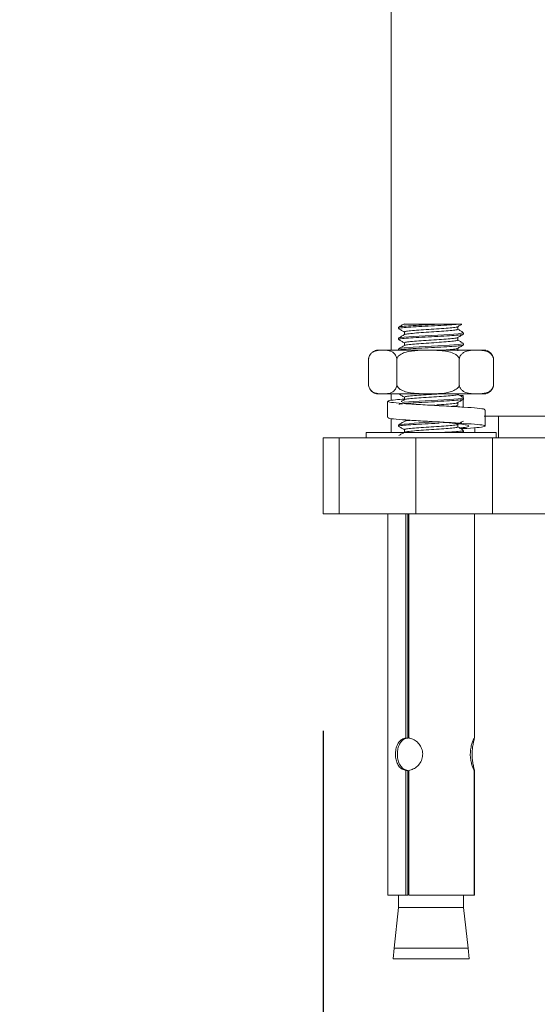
# Model space of a CAD drawing. Header units: millimetres. Extents: x 193.2 to 270.1, y 79 to 162.6.
# Tile 9 of 19: x 241.5 to 243.9, y 87.6 to 92.1. Entities that reach past the tile are written whole.
import ezdxf

# ---------------------------------------------------------------- set-up
doc = ezdxf.new("R2010")
doc.units = ezdxf.units.MM
doc.header["$PDSIZE"] = -1
doc.layers.add('COTAS', color=253, linetype='Continuous')
doc.layers.add('cuerpo', color=7, linetype='Continuous', lineweight=5)
doc.styles.add('ARIAL', font='arial.ttf')
doc.dimstyles.new('RS (E1.20)', dxfattribs={"dimtxt": 1.5, "dimasz": 0.7, "dimexe": 0.5, "dimexo": 1, "dimgap": 1, "dimtad": 0, "dimtih": 1, "dimtoh": 1, "dimdec": 0, "dimlfac": 20, "dimtxsty": 'ARIAL', "dimcen": 0, "dimclrd": 256, "dimclre": 256, "dimclrt": 256, "dimadec": 0, "dimazin": 0, "dimtfac": 1, "dimtdec": 0, "dimtofl": 0, "dimtmove": 0, "dimatfit": 3, "dimfxl": 1, "dimlwd": -1, "dimlwe": -1, "dimarcsym": 0})

# ---------------------------------------------------------------- blocks, each defined once
blk = doc.blocks.new('*D28')
at = {"layer": 'COTAS', "transparency": 16777216}
for p, q in [((242.9316, 88.8305), (242.9316, 85.5217)), ((248.5581, 88.8305), (248.5581, 85.5217)), ((242.2316, 86.0217), (241.5316, 86.0217)), ((249.2581, 86.0217), (249.9581, 86.0217))]:
    blk.add_line(p, q, dxfattribs=at)
for points in [[(242.2316, 86.1383), (242.2316, 85.905), (242.9316, 86.0217)], [(249.2581, 86.1383), (249.2581, 85.905), (248.5581, 86.0217)]]:
    blk.add_solid(points, dxfattribs=at)
at = {"layer": 'Defpoints', "color": 0, "transparency": 16777216}
for p in [(242.9316, 89.8305), (248.5581, 89.8305), (248.5581, 86.0217)]:
    blk.add_point(p, dxfattribs=at)
at = {"layer": 'COTAS', "transparency": 16777216, "insert": (245.6393, 86.0217), "char_height": 1.5, "attachment_point": 5, "style": 'ARIAL'}
blk.add_mtext('113', dxfattribs=at)

msp = doc.modelspace()

# ---------------------------------------------------------------- linework, layer by layer
at = {"layer": 'cuerpo'}
for p, q in [((243.2449, 92.2305), (243.2449, 90.5836)), ((243.4599, 90.704), (243.5547, 90.704)), ((243.2791, 90.6898), (243.2791, 90.6836)), ((243.3062, 90.668), (243.3062, 90.6559)), ((243.552, 90.6805), (243.552, 90.6925)), ((243.5791, 90.6586), (243.5791, 90.6648)), ((243.2791, 90.6398), (243.2791, 90.6336)), ((243.3062, 90.618), (243.3062, 90.6059)), ((243.552, 90.6305), (243.552, 90.6425)), ((243.5791, 90.6086), (243.5791, 90.6148)), ((243.1502, 90.5666), (243.1484, 90.5641)), ((243.1769, 90.5836), (243.1911, 90.5836)), ((243.221, 90.5836), (243.1911, 90.5836)), ((243.221, 90.5836), (243.3822, 90.5836)), ((243.2791, 90.5898), (243.2791, 90.5836)), ((243.4484, 90.5836), (243.3822, 90.5836)), ((243.4484, 90.5836), (243.6203, 90.5836)), ((243.552, 90.5805), (243.552, 90.5925)), ((243.6565, 90.5836), (243.6203, 90.5836)), ((243.6565, 90.5836), (243.6813, 90.5836)), ((243.1409, 90.4216), (243.1409, 90.5456)), ((243.2712, 90.4216), (243.2712, 90.5456)), ((243.5595, 90.4216), (243.5595, 90.5456)), ((243.7173, 90.4216), (243.7173, 90.5456)), ((243.1769, 90.3836), (243.1911, 90.3836)), ((243.221, 90.3836), (243.1911, 90.3836)), ((243.221, 90.3836), (243.3822, 90.3836)), ((243.2449, 90.3836), (243.2449, 90.3526)), ((243.2791, 90.3836), (243.2791, 90.3836)), ((243.4484, 90.3836), (243.3822, 90.3836)), ((243.4484, 90.3836), (243.6203, 90.3836)), ((243.6565, 90.3836), (243.6203, 90.3836)), ((243.6565, 90.3836), (243.6813, 90.3836)), ((243.2289, 90.3485), (243.2289, 90.2735)), ((243.3062, 90.368), (243.3062, 90.3559)), ((243.4465, 90.3316), (243.4342, 90.3308)), ((243.552, 90.3305), (243.552, 90.3425)), ((243.5621, 90.3751), (243.577, 90.3751)), ((243.577, 90.3751), (243.577, 90.3664)), ((243.577, 90.357), (243.577, 90.322)), ((243.5791, 90.3586), (243.5791, 90.3648)), ((243.6789, 90.2347), (243.6789, 90.3097)), ((243.2449, 90.2694), (243.2449, 90.2055)), ((243.2791, 90.2398), (243.2791, 90.2336)), ((243.552, 90.2305), (243.552, 90.2425)), ((243.6746, 90.2805), (244.096, 90.2805)), ((243.7404, 90.1805), (243.7404, 90.2805)), ((243.1291, 90.2055), (243.1291, 90.1805)), ((243.6803, 90.2055), (243.1291, 90.2055)), ((243.3062, 90.218), (243.3062, 90.2059)), ((243.5664, 90.2226), (243.577, 90.2226)), ((243.5791, 90.2086), (243.5791, 90.2148)), ((243.6315, 90.2055), (243.6315, 90.2268)), ((243.7291, 90.2055), (243.6803, 90.2055)), ((243.7291, 90.1805), (243.7291, 90.2055)), ((242.9316, 90.1805), (242.9316, 89.8305)), ((243.0048, 90.1805), (242.9316, 90.1805)), ((243.0048, 89.8305), (243.0048, 90.1805)), ((243.0048, 90.1805), (243.3584, 90.1805)), ((243.3584, 90.1805), (243.3584, 89.8305)), ((243.712, 90.1805), (243.3584, 90.1805)), ((243.712, 89.8305), (243.712, 90.1805)), ((243.712, 90.1805), (244.0949, 90.1805)), ((242.9316, 89.8305), (243.0048, 89.8305)), ((243.0048, 89.8305), (243.3584, 89.8305)), ((243.2291, 89.8305), (243.2291, 88.0726)), ((243.3134, 89.8305), (243.3134, 88.7972)), ((243.3216, 89.8305), (243.3216, 88.7972)), ((243.3262, 89.8225), (243.3216, 89.8217)), ((243.3262, 89.81), (243.3216, 89.8092)), ((243.3262, 89.8305), (243.3262, 88.7972)), ((243.3584, 89.8305), (243.712, 89.8305)), ((243.6291, 88.7962), (243.6291, 89.8305)), ((243.712, 89.8305), (244.9242, 89.8305)), ((243.3262, 89.7725), (243.3216, 89.7717)), ((243.3262, 89.76), (243.3216, 89.7592)), ((243.3262, 89.7225), (243.3216, 89.7217)), ((243.3262, 89.71), (243.3216, 89.7092)), ((243.3262, 89.6725), (243.3216, 89.6717)), ((243.3262, 89.66), (243.3216, 89.6592)), ((243.3262, 89.6225), (243.3216, 89.6217)), ((243.3262, 89.61), (243.3216, 89.6092)), ((243.3262, 89.5725), (243.3216, 89.5717)), ((243.3262, 89.56), (243.3216, 89.5592)), ((243.3262, 89.5225), (243.3216, 89.5217)), ((243.3262, 89.51), (243.3216, 89.5092)), ((243.3262, 89.4725), (243.3216, 89.4717)), ((243.3262, 89.46), (243.3216, 89.4592)), ((243.3262, 89.4225), (243.3216, 89.4217)), ((243.3262, 89.41), (243.3216, 89.4092)), ((243.3262, 89.3725), (243.3216, 89.3717)), ((243.3262, 89.36), (243.3216, 89.3592)), ((243.3216, 88.7972), (243.3134, 88.7972)), ((243.3134, 88.648), (243.3134, 88.0726)), ((243.3134, 88.648), (243.3216, 88.648)), ((243.3216, 88.648), (243.3216, 88.0726)), ((243.3262, 88.648), (243.3262, 88.0726)), ((243.6282, 88.0726), (243.6282, 88.648)), ((243.6291, 88.648), (243.6282, 88.648)), ((243.6291, 88.648), (243.6291, 88.0726)), ((243.2291, 88.0726), (243.3134, 88.0726)), ((243.2791, 88.0726), (243.2791, 88.0164)), ((243.3134, 88.0726), (243.3216, 88.0726)), ((243.3262, 88.0726), (243.6282, 88.0726)), ((243.5791, 88.0164), (243.5791, 88.0726)), ((243.6282, 88.0726), (243.6291, 88.0726)), ((243.2791, 88.0164), (243.2587, 87.829)), ((243.5547, 88.0164), (243.2791, 88.0164)), ((243.5791, 88.0164), (243.5547, 88.0164)), ((243.5995, 87.829), (243.5791, 88.0164)), ((243.2587, 87.829), (243.2541, 87.779)), ((243.2587, 87.829), (243.5995, 87.829)), ((243.6041, 87.779), (243.5995, 87.829)), ((243.2541, 87.779), (243.6041, 87.779))]:
    msp.add_line(p, q, dxfattribs=at)
at = {"layer": 'cuerpo', "flags": 128}
for points in [[(243.5762, 90.6648), (243.5765, 90.6634), (243.5547, 90.6602), (243.5137, 90.6571), (243.4599, 90.654), (243.4599, 90.654), (243.4014, 90.6509), (243.3471, 90.6477), (243.3053, 90.6446), (243.2823, 90.6415), (243.282, 90.6398)], [(243.5762, 90.6148), (243.5765, 90.6134), (243.5547, 90.6102), (243.5137, 90.6071), (243.4599, 90.604), (243.4599, 90.604), (243.4014, 90.6009), (243.3471, 90.5977), (243.3053, 90.5946), (243.2823, 90.5915), (243.282, 90.5898)], [(243.5762, 90.3648), (243.5765, 90.3634), (243.5547, 90.3602), (243.5137, 90.3571), (243.4599, 90.354), (243.4599, 90.354), (243.4014, 90.3509), (243.3471, 90.3477), (243.3053, 90.3446), (243.2973, 90.3435)]]:
    msp.add_lwpolyline(points, dxfattribs=at)
at = {"layer": 'cuerpo'}
for centre, radius, start, end in [((243.1886, 90.5358), 0.0492, 103.7763, 126.3569), ((243.6696, 90.5358), 0.0492, 35.1131, 76.2237), ((243.1886, 90.4314), 0.0492, 215.7341, 256.2237), ((243.6696, 90.4314), 0.0492, 283.7763, 324.1927), ((243.5256, 88.3263), 1.929, 91.7474, 97.254)]:
    msp.add_arc(centre, radius, start, end, dxfattribs=at)
for points, knots in [([(243.3068, 90.7063), (243.3022, 90.7037), (243.2932, 90.6984), (243.2841, 90.6931), (243.2796, 90.6905)], [0, 0, 0, 0, 0.499806, 1, 1, 1, 1]), ([(243.4599, 90.704), (243.4402, 90.7029), (243.4009, 90.7009), (243.3447, 90.6977), (243.3028, 90.6946), (243.2801, 90.692), (243.2815, 90.6904), (243.282, 90.6898)], [0, 0, 0, 0, 0.220921, 0.441843, 0.662764, 0.883685, 1, 1, 1, 1]), ([(243.5547, 90.704), (243.5421, 90.7029), (243.5168, 90.7009), (243.4604, 90.6977), (243.4008, 90.6946), (243.3447, 90.6915), (243.3028, 90.6884), (243.2801, 90.6857), (243.2815, 90.6841), (243.282, 90.6836)], [0, 0, 0, 0, 0.153222, 0.306443, 0.459665, 0.612886, 0.766108, 0.919329, 1, 1, 1, 1]), ([(243.3037, 90.704), (243.3034, 90.704), (243.301, 90.704), (243.31, 90.704), (243.3305, 90.704), (243.3653, 90.704), (243.4096, 90.704), (243.4425, 90.704), (243.4599, 90.704)], [0, 0, 0, 0, 0.024921, 0.201028, 0.389499, 0.581321, 0.778463, 1, 1, 1, 1]), ([(243.5511, 90.692), (243.5556, 90.6946), (243.562, 90.6983), (243.5684, 90.702), (243.5703, 90.7031)], [0, 0, 0, 0, 0.70974, 1, 1, 1, 1]), ([(243.5547, 90.704), (243.5617, 90.704), (243.5717, 90.704), (243.5702, 90.704), (243.5698, 90.704)], [0, 0, 0, 0, 0.700918, 1, 1, 1, 1]), ([(243.2792, 90.6833), (243.2837, 90.6807), (243.2928, 90.6754), (243.3018, 90.6702), (243.3063, 90.6676)], [0, 0, 0, 0, 0.500065, 1, 1, 1, 1]), ([(243.3068, 90.6563), (243.3022, 90.6537), (243.2932, 90.6484), (243.2841, 90.6431), (243.2796, 90.6405)], [0, 0, 0, 0, 0.499806, 1, 1, 1, 1]), ([(243.5764, 90.6578), (243.5766, 90.6575), (243.5775, 90.6563), (243.5567, 90.654), (243.5163, 90.6509), (243.4606, 90.6477), (243.4007, 90.6446), (243.3447, 90.6415), (243.3028, 90.6384), (243.2801, 90.6357), (243.2815, 90.6341), (243.282, 90.6336)], [0, 0, 0, 0, 0.026997, 0.156274, 0.285551, 0.414828, 0.544105, 0.673382, 0.802659, 0.931936, 1, 1, 1, 1]), ([(243.5498, 90.692), (243.5499, 90.6918), (243.5506, 90.6906), (243.5336, 90.6884), (243.5006, 90.6852), (243.4549, 90.6821), (243.4058, 90.679), (243.36, 90.6759), (243.3254, 90.6727), (243.3064, 90.67), (243.3079, 90.6682), (243.3085, 90.6676)], [0, 0, 0, 0, 0.020068, 0.148037, 0.276006, 0.403975, 0.531943, 0.659912, 0.787881, 0.91585, 1, 1, 1, 1]), ([(243.5497, 90.6805), (243.5502, 90.68), (243.5517, 90.6784), (243.5341, 90.6759), (243.5004, 90.6727), (243.4549, 90.6696), (243.4059, 90.6665), (243.3599, 90.6634), (243.3259, 90.6602), (243.308, 90.6579), (243.3085, 90.6565), (243.3087, 90.6562)], [0, 0, 0, 0, 0.061556, 0.190544, 0.319531, 0.448519, 0.577507, 0.706494, 0.835482, 0.96447, 1, 1, 1, 1]), ([(243.5511, 90.642), (243.5556, 90.6446), (243.5647, 90.6499), (243.5738, 90.6552), (243.5783, 90.6578)], [0, 0, 0, 0, 0.499798, 1, 1, 1, 1]), ([(243.5779, 90.6659), (243.5734, 90.6685), (243.5648, 90.6735), (243.5562, 90.6785), (243.552, 90.6809)], [0, 0, 0, 0, 0.523044, 1, 1, 1, 1]), ([(243.2792, 90.6333), (243.2837, 90.6307), (243.2928, 90.6254), (243.3018, 90.6202), (243.3063, 90.6176)], [0, 0, 0, 0, 0.500065, 1, 1, 1, 1]), ([(243.3068, 90.6063), (243.3022, 90.6037), (243.2932, 90.5984), (243.2841, 90.5931), (243.2796, 90.5905)], [0, 0, 0, 0, 0.499806, 1, 1, 1, 1]), ([(243.5764, 90.6078), (243.5766, 90.6075), (243.5775, 90.6063), (243.5567, 90.604), (243.5163, 90.6009), (243.4606, 90.5977), (243.4007, 90.5946), (243.3447, 90.5915), (243.3028, 90.5884), (243.2801, 90.5857), (243.2815, 90.5841), (243.282, 90.5836)], [0, 0, 0, 0, 0.026997, 0.156274, 0.285551, 0.414828, 0.544105, 0.673382, 0.802659, 0.931936, 1, 1, 1, 1]), ([(243.5498, 90.642), (243.5499, 90.6418), (243.5506, 90.6406), (243.5336, 90.6384), (243.5006, 90.6352), (243.4549, 90.6321), (243.4058, 90.629), (243.36, 90.6259), (243.3254, 90.6227), (243.3064, 90.62), (243.3079, 90.6182), (243.3085, 90.6176)], [0, 0, 0, 0, 0.020068, 0.148037, 0.276006, 0.403975, 0.531943, 0.659912, 0.787881, 0.91585, 1, 1, 1, 1]), ([(243.5497, 90.6305), (243.5502, 90.63), (243.5517, 90.6284), (243.5341, 90.6259), (243.5004, 90.6227), (243.4549, 90.6196), (243.4059, 90.6165), (243.3599, 90.6134), (243.3259, 90.6102), (243.308, 90.6079), (243.3085, 90.6065), (243.3087, 90.6062)], [0, 0, 0, 0, 0.061556, 0.190544, 0.319531, 0.448519, 0.577507, 0.706494, 0.835482, 0.96447, 1, 1, 1, 1]), ([(243.5511, 90.592), (243.5556, 90.5946), (243.5647, 90.5999), (243.5738, 90.6052), (243.5783, 90.6078)], [0, 0, 0, 0, 0.499798, 1, 1, 1, 1]), ([(243.5779, 90.6159), (243.5734, 90.6185), (243.5648, 90.6235), (243.5562, 90.6285), (243.552, 90.6309)], [0, 0, 0, 0, 0.523044, 1, 1, 1, 1]), ([(243.1911, 90.5836), (243.1824, 90.5827), (243.1702, 90.5814), (243.1548, 90.5723), (243.1467, 90.5628), (243.1423, 90.5525), (243.1412, 90.5472), (243.1409, 90.5456)], [0, 0, 0, 0, 0.468753, 0.661648, 0.856053, 0.957435, 1, 1, 1, 1]), ([(243.2712, 90.5456), (243.2704, 90.549), (243.2682, 90.5574), (243.2608, 90.5691), (243.2448, 90.5812), (243.2306, 90.5826), (243.221, 90.5836)], [0, 0, 0, 0, 0.09568, 0.232406, 0.482533, 1, 1, 1, 1]), ([(243.3822, 90.5836), (243.3631, 90.5827), (243.336, 90.5814), (243.3021, 90.5723), (243.2842, 90.5628), (243.2745, 90.5525), (243.272, 90.5472), (243.2712, 90.5456)], [0, 0, 0, 0, 0.468753, 0.661648, 0.856053, 0.957435, 1, 1, 1, 1]), ([(243.5595, 90.5456), (243.5575, 90.549), (243.5529, 90.5574), (243.5363, 90.5691), (243.5011, 90.5812), (243.4697, 90.5826), (243.4484, 90.5836)], [0, 0, 0, 0, 0.09568, 0.232406, 0.482533, 1, 1, 1, 1]), ([(243.5498, 90.592), (243.5499, 90.5918), (243.5506, 90.5906), (243.5333, 90.5884), (243.5066, 90.5857), (243.4833, 90.5841), (243.4754, 90.5836)], [0, 0, 0, 0, 0.058505, 0.431579, 0.804652, 1, 1, 1, 1]), ([(243.6203, 90.5836), (243.6082, 90.5826), (243.592, 90.5812), (243.5732, 90.5698), (243.5649, 90.5601), (243.5609, 90.5512), (243.5597, 90.5467), (243.5595, 90.5456)], [0, 0, 0, 0, 0.535285, 0.723652, 0.879377, 0.969478, 1, 1, 1, 1]), ([(243.7173, 90.5456), (243.717, 90.5468), (243.7158, 90.5518), (243.7113, 90.5611), (243.6998, 90.5735), (243.6807, 90.5815), (243.665, 90.5829), (243.6565, 90.5836)], [0, 0, 0, 0, 0.032665, 0.134288, 0.29712, 0.62078, 1, 1, 1, 1]), ([(243.7093, 90.5638), (243.7104, 90.5625), (243.7132, 90.5594), (243.7159, 90.5525), (243.717, 90.5472), (243.7173, 90.5456)], [0, 0, 0, 0, 0.321675, 0.799418, 1, 1, 1, 1]), ([(243.1409, 90.4216), (243.1417, 90.4182), (243.1438, 90.4098), (243.1513, 90.3981), (243.1672, 90.386), (243.1815, 90.3846), (243.1911, 90.3836)], [0, 0, 0, 0, 0.09568, 0.232406, 0.482533, 1, 1, 1, 1]), ([(243.221, 90.3836), (243.2297, 90.3845), (243.2419, 90.3858), (243.2573, 90.3949), (243.2654, 90.4044), (243.2697, 90.4147), (243.2709, 90.42), (243.2712, 90.4216)], [0, 0, 0, 0, 0.468753, 0.661648, 0.856053, 0.957435, 1, 1, 1, 1]), ([(243.2712, 90.4216), (243.2731, 90.4182), (243.2778, 90.4098), (243.2943, 90.3981), (243.3295, 90.386), (243.361, 90.3846), (243.3822, 90.3836)], [0, 0, 0, 0, 0.09568, 0.232406, 0.482533, 1, 1, 1, 1]), ([(243.4484, 90.3836), (243.4676, 90.3845), (243.4947, 90.3858), (243.5286, 90.3949), (243.5465, 90.4044), (243.5562, 90.4147), (243.5587, 90.42), (243.5595, 90.4216)], [0, 0, 0, 0, 0.468753, 0.661648, 0.856053, 0.957435, 1, 1, 1, 1]), ([(243.5595, 90.4216), (243.5598, 90.4204), (243.561, 90.4154), (243.5655, 90.4061), (243.577, 90.3937), (243.5961, 90.3857), (243.6118, 90.3843), (243.6203, 90.3836)], [0, 0, 0, 0, 0.032665, 0.134288, 0.29712, 0.62078, 1, 1, 1, 1]), ([(243.6565, 90.3836), (243.6686, 90.3846), (243.6848, 90.386), (243.7036, 90.3974), (243.7119, 90.4071), (243.716, 90.416), (243.7171, 90.4205), (243.7173, 90.4216)], [0, 0, 0, 0, 0.535285, 0.723652, 0.879377, 0.969478, 1, 1, 1, 1]), ([(243.7173, 90.4216), (243.7165, 90.4181), (243.7146, 90.4103), (243.7112, 90.4054), (243.7093, 90.4027)], [0, 0, 0, 0, 0.445625, 1, 1, 1, 1]), ([(243.2792, 90.3833), (243.2837, 90.3807), (243.2928, 90.3754), (243.3018, 90.3702), (243.3063, 90.3676)], [0, 0, 0, 0, 0.500065, 1, 1, 1, 1]), ([(243.4558, 90.3822), (243.4553, 90.3822), (243.4401, 90.3811), (243.4054, 90.379), (243.3601, 90.3759), (243.3254, 90.3727), (243.3064, 90.37), (243.3079, 90.3682), (243.3085, 90.3676)], [0, 0, 0, 0, 0.006981, 0.220186, 0.433391, 0.646596, 0.8598, 1, 1, 1, 1]), ([(243.5497, 90.3805), (243.5502, 90.38), (243.5517, 90.3784), (243.5341, 90.3759), (243.5004, 90.3727), (243.4549, 90.3696), (243.4059, 90.3665), (243.3599, 90.3634), (243.3259, 90.3602), (243.308, 90.3579), (243.3085, 90.3565), (243.3087, 90.3562)], [0, 0, 0, 0, 0.061556, 0.190544, 0.319531, 0.448519, 0.577507, 0.706494, 0.835482, 0.96447, 1, 1, 1, 1]), ([(243.5779, 90.3659), (243.5734, 90.3685), (243.5648, 90.3735), (243.5562, 90.3785), (243.552, 90.3809)], [0, 0, 0, 0, 0.523044, 1, 1, 1, 1]), ([(243.6746, 90.3098), (243.6755, 90.3105), (243.6784, 90.3129), (243.646, 90.3169), (243.5845, 90.3218), (243.5012, 90.3266), (243.4112, 90.3315), (243.3276, 90.3363), (243.2633, 90.3412), (243.2278, 90.346), (243.2276, 90.3508), (243.255, 90.3551), (243.2916, 90.3578), (243.3062, 90.3589)], [0, 0, 0, 0, 0.047427, 0.146024, 0.244621, 0.343218, 0.441815, 0.540412, 0.639009, 0.737606, 0.836203, 0.934801, 1, 1, 1, 1]), ([(243.5764, 90.3578), (243.5766, 90.3575), (243.5775, 90.3563), (243.5567, 90.354), (243.5163, 90.3509), (243.4606, 90.3477), (243.4007, 90.3446), (243.3447, 90.3415), (243.3028, 90.3384), (243.2801, 90.3357), (243.2815, 90.3341), (243.282, 90.3336)], [0, 0, 0, 0, 0.026997, 0.156274, 0.285551, 0.414828, 0.544105, 0.673382, 0.802659, 0.931936, 1, 1, 1, 1]), ([(243.3068, 90.3563), (243.3022, 90.3537), (243.2971, 90.3507), (243.292, 90.3477), (243.2914, 90.3473)], [0, 0, 0, 0, 0.882656, 1, 1, 1, 1]), ([(243.5498, 90.342), (243.5499, 90.3418), (243.5506, 90.3406), (243.5335, 90.3384), (243.5012, 90.3353), (243.4708, 90.3332), (243.456, 90.3322)], [0, 0, 0, 0, 0.050267, 0.37081, 0.691352, 1, 1, 1, 1]), ([(243.5497, 90.3305), (243.5501, 90.33), (243.5515, 90.3284), (243.5412, 90.3267), (243.5271, 90.3254), (243.5245, 90.3252)], [0, 0, 0, 0, 0.280345, 0.867791, 1, 1, 1, 1]), ([(243.5511, 90.342), (243.5556, 90.3446), (243.5647, 90.3499), (243.5738, 90.3552), (243.5783, 90.3578)], [0, 0, 0, 0, 0.499798, 1, 1, 1, 1]), ([(243.577, 90.2226), (243.5998, 90.2242), (243.6454, 90.2274), (243.6796, 90.2322), (243.6808, 90.2371), (243.6472, 90.2419), (243.5842, 90.2468), (243.5013, 90.2516), (243.4113, 90.2565), (243.3274, 90.2613), (243.2644, 90.2662), (243.2304, 90.2702), (243.2325, 90.2727), (243.2332, 90.2735)], [0, 0, 0, 0, 0.095044, 0.190089, 0.285133, 0.380178, 0.475222, 0.570267, 0.665311, 0.760356, 0.8554, 0.950445, 1, 1, 1, 1]), ([(243.3068, 90.2563), (243.3022, 90.2537), (243.2932, 90.2484), (243.2841, 90.2431), (243.2796, 90.2405)], [0, 0, 0, 0, 0.499806, 1, 1, 1, 1]), ([(243.4667, 90.2481), (243.4645, 90.248), (243.4444, 90.2468), (243.4002, 90.2446), (243.3449, 90.2415), (243.3027, 90.2384), (243.2801, 90.2357), (243.2815, 90.2341), (243.282, 90.2336)], [0, 0, 0, 0, 0.027334, 0.242216, 0.457099, 0.671982, 0.886865, 1, 1, 1, 1]), ([(243.5498, 90.242), (243.5499, 90.2418), (243.5506, 90.2406), (243.5336, 90.2384), (243.5006, 90.2352), (243.4549, 90.2321), (243.4058, 90.229), (243.36, 90.2259), (243.3254, 90.2227), (243.3064, 90.22), (243.3079, 90.2182), (243.3085, 90.2176)], [0, 0, 0, 0, 0.020068, 0.148037, 0.276006, 0.403975, 0.531943, 0.659912, 0.787881, 0.91585, 1, 1, 1, 1]), ([(243.336, 90.261), (243.3331, 90.2607), (243.3185, 90.2594), (243.3081, 90.2579), (243.3086, 90.2565), (243.3087, 90.2562)], [0, 0, 0, 0, 0.161151, 0.818837, 1, 1, 1, 1]), ([(243.5594, 90.2253), (243.5659, 90.226), (243.5871, 90.2283), (243.6039, 90.2322), (243.6053, 90.2371), (243.5827, 90.2419), (243.5407, 90.2468), (243.4947, 90.2508), (243.4652, 90.2532), (243.4554, 90.254)], [0, 0, 0, 0, 0.073802, 0.242171, 0.41054, 0.578908, 0.747277, 0.915646, 1, 1, 1, 1]), ([(243.5511, 90.242), (243.5556, 90.2446), (243.5647, 90.2499), (243.5738, 90.2552), (243.5783, 90.2578)], [0, 0, 0, 0, 0.499798, 1, 1, 1, 1]), ([(243.2792, 90.2333), (243.2837, 90.2307), (243.2928, 90.2254), (243.3018, 90.2202), (243.3063, 90.2176)], [0, 0, 0, 0, 0.500065, 1, 1, 1, 1]), ([(243.3068, 90.2063), (243.3022, 90.2037), (243.2935, 90.1986), (243.2848, 90.1936), (243.2807, 90.1911)], [0, 0, 0, 0, 0.520759, 1, 1, 1, 1]), ([(243.5497, 90.2305), (243.5502, 90.23), (243.5517, 90.2284), (243.5341, 90.2259), (243.5004, 90.2227), (243.4549, 90.2196), (243.4059, 90.2165), (243.3599, 90.2134), (243.3259, 90.2102), (243.308, 90.2079), (243.3085, 90.2065), (243.3087, 90.2062)], [0, 0, 0, 0, 0.061556, 0.190544, 0.319531, 0.448519, 0.577507, 0.706494, 0.835482, 0.96447, 1, 1, 1, 1]), ([(243.5762, 90.2148), (243.5768, 90.2143), (243.5787, 90.2128), (243.5569, 90.2102), (243.5235, 90.2076), (243.4952, 90.206), (243.4855, 90.2055)], [0, 0, 0, 0, 0.157973, 0.4916, 0.825227, 1, 1, 1, 1]), ([(243.5779, 90.2159), (243.5734, 90.2185), (243.5648, 90.2235), (243.5562, 90.2285), (243.552, 90.2309)], [0, 0, 0, 0, 0.523044, 1, 1, 1, 1]), ([(243.5764, 90.2078), (243.5767, 90.2075), (243.5776, 90.2068), (243.5703, 90.206), (243.5651, 90.2055)], [0, 0, 0, 0, 0.28502, 1, 1, 1, 1]), ([(243.3134, 88.7972), (243.307, 88.7956), (243.2941, 88.7923), (243.2794, 88.7779), (243.2693, 88.7578), (243.2645, 88.7333), (243.265, 88.7083), (243.2701, 88.6854), (243.2802, 88.6662), (243.2948, 88.6525), (243.3075, 88.6494), (243.3134, 88.648)], [0, 0, 0, 0, 0.111171, 0.222151, 0.337765, 0.454881, 0.564897, 0.670646, 0.781251, 0.898384, 1, 1, 1, 1]), ([(243.3216, 88.648), (243.3152, 88.6496), (243.3025, 88.6528), (243.2881, 88.6671), (243.2781, 88.6871), (243.2734, 88.7116), (243.2738, 88.7366), (243.2787, 88.7593), (243.2883, 88.7785), (243.3026, 88.7925), (243.3156, 88.7957), (243.3216, 88.7972)], [0, 0, 0, 0, 0.110556, 0.220892, 0.336563, 0.454196, 0.563502, 0.667662, 0.777402, 0.894882, 1, 1, 1, 1]), ([(243.3262, 88.648), (243.3333, 88.6496), (243.3475, 88.6529), (243.3674, 88.6673), (243.383, 88.6874), (243.3912, 88.7119), (243.3904, 88.7369), (243.3816, 88.7598), (243.3663, 88.779), (243.3466, 88.7927), (243.3327, 88.7958), (243.3262, 88.7972)], [0, 0, 0, 0, 0.111171, 0.222151, 0.337765, 0.454881, 0.564897, 0.670646, 0.781251, 0.898384, 1, 1, 1, 1]), ([(243.6285, 88.7968), (243.6282, 88.7967), (243.6274, 88.7966), (243.623, 88.7876), (243.6171, 88.7718), (243.6117, 88.7494), (243.6094, 88.7236), (243.6114, 88.6983), (243.6162, 88.6766), (243.6222, 88.6593), (243.6265, 88.6504), (243.6278, 88.6485), (243.6282, 88.648)], [0, 0, 0, 0, 0.074075, 0.177347, 0.284996, 0.398299, 0.516423, 0.621932, 0.727254, 0.837355, 0.951128, 1, 1, 1, 1]), ([(243.6291, 88.648), (243.629, 88.6494), (243.6287, 88.6523), (243.6254, 88.6655), (243.6213, 88.6848), (243.6183, 88.709), (243.6182, 88.7342), (243.6208, 88.7574), (243.6247, 88.777), (243.6284, 88.7915), (243.6288, 88.7947), (243.6289, 88.7962)], [0, 0, 0, 0, 0.102536, 0.212945, 0.329818, 0.449196, 0.56195, 0.669418, 0.780964, 0.899549, 1, 1, 1, 1])]:
    msp.add_open_spline(points, degree=3, knots=knots, dxfattribs=at)

# ---------------------------------------------------------------- dimensions: what is measured, and where the dimension line sits
at = {"layer": 'COTAS'}
dim = msp.add_linear_dim(base=(248.5581, 86.0217), p1=(242.9316, 89.8305), p2=(248.5581, 89.8305), dimstyle='RS (E1.20)', dxfattribs=at)
dim.commit()
dim.dimension.update_dxf_attribs({"geometry": '*D28', "text_midpoint": (245.6393, 86.0217), "dimtype": 160})

doc.saveas('drawing.dxf')
